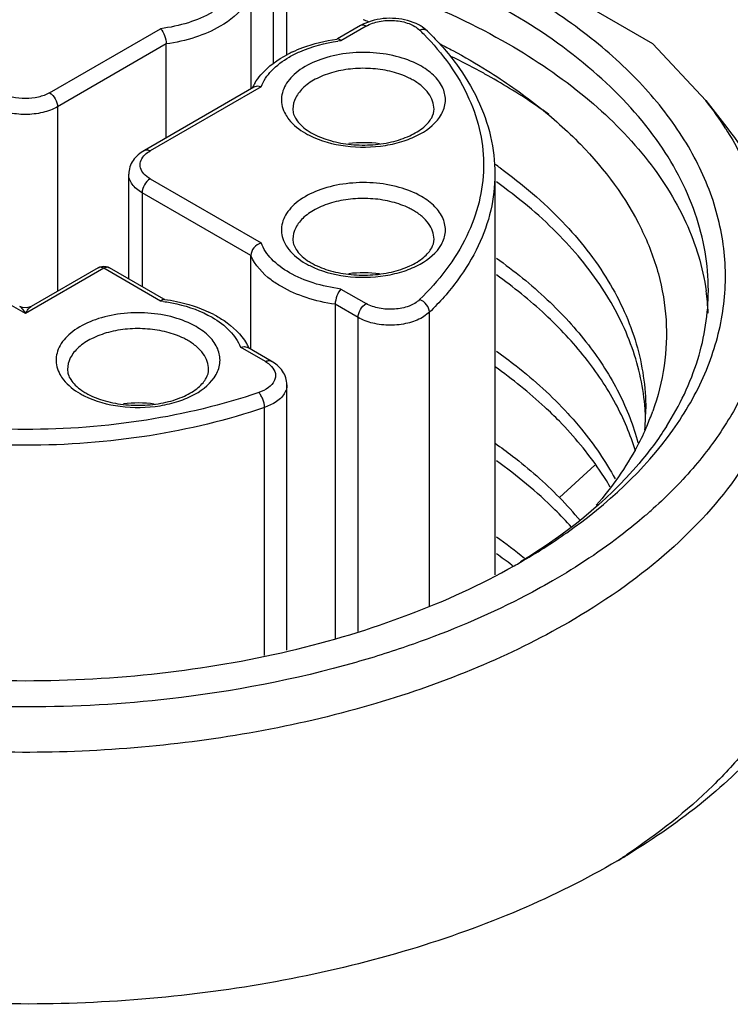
# Model space of a CAD drawing. Header units: inches. Extents: x 0 to 34, y 0 to 22.
# Tile 44 of 88: x 26.488 to 26.734, y 17.938 to 18.279. Entities that reach past the tile are written whole.
import ezdxf

# ---------------------------------------------------------------- set-up
doc = ezdxf.new("R2010")
doc.units = ezdxf.units.IN
doc.header["$LTSCALE"] = 1.87
doc.header["$MEASUREMENT"] = 0
doc.layers.get('0').update_dxf_attribs({"linetype": 'CONTINUOUS'})

msp = doc.modelspace()

# ---------------------------------------------------------------- linework, layer by layer
at = {"color": 7, "linetype": 'CONTINUOUS'}
for p, q in [((26.7073128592, 18.2703291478), (26.629712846, 18.3151344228)), ((26.5807928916, 18.26635152), (26.5807928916, 18.2980861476)), ((26.5761804, 18.263606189), (26.5761804, 18.2916566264)), ((26.5682704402, 18.2870895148), (26.5682704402, 18.2546659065)), ((26.6099334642, 18.2781610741), (26.6077416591, 18.2773500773)), ((26.4986958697, 18.2533472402), (26.5370924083, 18.2755169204)), ((26.6062264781, 18.276581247), (26.5983034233, 18.2720065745)), ((26.6081950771, 18.276386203), (26.5994935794, 18.2713620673)), ((26.6294597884, 18.2746415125), (26.6275483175, 18.2761622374)), ((26.5390847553, 18.2702380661), (26.5014797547, 18.24852541)), ((26.5390847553, 18.2378144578), (26.5390847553, 18.2702380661)), ((26.7073128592, 18.2703291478), (26.7257453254, 18.250650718)), ((26.5693581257, 18.2552939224), (26.5315258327, 18.2334500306)), ((26.5718909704, 18.2554246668), (26.5334944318, 18.2332549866)), ((26.5705048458, 18.255616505), (26.5693581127, 18.2552939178)), ((26.5718909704, 18.2554246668), (26.5705048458, 18.255616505)), ((26.7257453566, 18.2506507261), (26.7329331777, 18.2413717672)), ((26.5014797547, 18.24852541), (26.5014797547, 18.1847578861)), ((26.5260980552, 18.1890284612), (26.5260980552, 18.2252183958)), ((26.5334944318, 18.2236107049), (26.5718909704, 18.2014410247)), ((26.6527457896, 18.2252183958), (26.6527457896, 18.0866501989)), ((26.5307105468, 18.2187888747), (26.5307105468, 18.1863652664)), ((26.5683155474, 18.1970762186), (26.5307105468, 18.2187888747)), ((26.5683155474, 18.1646526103), (26.5683155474, 18.1970762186)), ((26.4903442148, 18.1769966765), (26.4632013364, 18.1926686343)), ((26.5174870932, 18.1926686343), (26.4903442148, 18.1769966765)), ((26.5155184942, 18.1928636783), (26.4923126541, 18.1794649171)), ((26.5370924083, 18.1813487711), (26.5174870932, 18.1926686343)), ((26.5181513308, 18.1933347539), (26.5194556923, 18.1928636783)), ((26.5382825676, 18.1819932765), (26.5194556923, 18.1928636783)), ((26.5994935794, 18.1855036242), (26.6081950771, 18.1804794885)), ((26.5975012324, 18.1802247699), (26.5975012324, 18.0646595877)), ((26.6054111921, 18.1756576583), (26.5975012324, 18.1802247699)), ((26.6054111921, 18.0670945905), (26.6054111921, 18.1756576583)), ((26.6300986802, 18.1774556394), (26.6276822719, 18.1756576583)), ((26.6300986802, 18.0758791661), (26.6300986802, 18.1774556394)), ((26.5646950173, 18.1654113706), (26.5660803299, 18.1656032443)), ((26.573396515, 18.1603872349), (26.5646950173, 18.1654113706)), ((26.5660803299, 18.1656032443), (26.567227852, 18.1652806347)), ((26.5753651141, 18.1605822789), (26.567227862, 18.1652806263)), ((26.5807928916, 18.0606382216), (26.5807928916, 18.1523506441)), ((26.5761804, 18.1459211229), (26.5730664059, 18.1445259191)), ((26.5730664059, 18.0587786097), (26.5730664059, 18.1445259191)), ((26.6872842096, 18.1245968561), (26.6750309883, 18.1134165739)), ((26.658966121, 18.0897097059), (26.6586226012, 18.0899742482)), ((26.6985594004, 17.9900374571), (26.698388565, 17.9899241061))]:
    msp.add_line(p, q, dxfattribs=at)
msp.add_lwpolyline([(26.4923128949, 18.179465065), (26.4908297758, 18.178967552), (26.489375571, 18.1790585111), (26.4883754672, 18.1794650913)], dxfattribs=at)
for centre, radius, start, end in [((26.6142744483, 18.2625980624), 0.016133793, 113.8857010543, 119.9224196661), ((26.5019762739, 17.9812373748), 0.3154341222, 70.1579148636, 70.5293160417), ((26.6193744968, 18.2636276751), 0.0149641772, 56.8915244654, 62.0811998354), ((26.5589943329, 18.2056100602), 0.0969830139, 44.436145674, 45.7149053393), ((26.606919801, 18.2095993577), 0.0629543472, 97.8443443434, 98.0747637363), ((26.6069468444, 18.2126125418), 0.0592204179, 97.2302110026, 98.2453736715), ((26.6005561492, 18.2295479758), 0.0419348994, 115.1055333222, 117.7818991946), ((26.5274505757, 18.0396776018), 0.2516372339, 61.5137561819, 63.9779453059), ((26.5323150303, 18.0487087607), 0.2413793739, 61.0073603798, 61.506191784), ((26.6123339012, 18.2365366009), 0.0244139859, 60.0363711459, 63.8974542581), ((26.5858537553, 18.2468267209), 0.0189037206, 152.8375874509, 154.1115867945), ((26.5865106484, 18.2464820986), 0.0196454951, 148.6792201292, 152.8179453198), ((26.6262065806, 18.1734654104), 0.1259584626, 32.3599532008, 37.7910650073), ((26.5996001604, 18.2576358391), 0.0208598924, 235.7391258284, 240.0691056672), ((26.6012174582, 18.2636315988), 0.028014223, 240.0308497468, 243.396623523), ((26.6072664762, 18.194260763), 0.0418397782, 82.3446730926, 96.9543085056), ((26.5472920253, 18.079110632), 0.1829913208, 54.1065217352, 54.7633204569), ((26.6123339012, 18.1915299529), 0.0244139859, 60.0363711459, 63.8974542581), ((26.6012174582, 18.2186249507), 0.028014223, 240.0308497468, 243.396623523), ((26.5996001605, 18.212629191), 0.0208598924, 235.7391258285, 240.069105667), ((26.6072664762, 18.149254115), 0.0418397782, 82.3446730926, 96.9543085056), ((26.5296664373, 18.1195880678), 0.0629523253, 81.9251931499, 82.1556288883), ((26.6469938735, 18.1737349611), 0.0795722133, 2.4828139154, 8.0417201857), ((26.5296388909, 18.122597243), 0.0592224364, 81.7545523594, 82.7697906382), ((26.5360200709, 18.1395139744), 0.0419577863, 62.2967057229, 64.8567855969), ((26.5343851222, 18.1465233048), 0.0244139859, 60.0363711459, 63.8974542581), ((26.5500747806, 18.1564684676), 0.0196461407, 27.1821332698, 31.3199734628), ((26.5507319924, 18.1568132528), 0.0189040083, 25.8879990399, 27.1624964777), ((26.5232686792, 18.1736183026), 0.028014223, 240.0308497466, 243.3966235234), ((26.5216513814, 18.1676225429), 0.0208598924, 235.7391258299, 240.0691056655), ((26.5293176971, 18.1042474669), 0.0418397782, 82.3446730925, 96.9543085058), ((26.626915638, 18.1382349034), 0.0779940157, 2.0249304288, 4.2159350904), ((26.6277339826, 18.1440353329), 0.0771767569, 357.7336709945, 0.0135206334), ((26.6243103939, 18.1729339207), 0.0881678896, 336.8325815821, 340.2965094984), ((26.6273682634, 18.1440550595), 0.0775429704, 354.5386268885, 357.7297925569), ((26.5808574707, 18.0213059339), 0.1317308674, 39.6470325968, 44.3655426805), ((26.5908817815, 18.2389285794), 0.1741737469, 310.7176236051, 312.0272327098), ((26.5517430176, 17.9567149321), 0.1753745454, 50.6451101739, 54.6371497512), ((26.5506371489, 17.9493561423), 0.1772972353, 52.4781089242, 54.6374076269), ((26.5465251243, 18.29023683), 0.2300532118, 299.3992519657, 299.9956067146), ((26.5673557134, 18.1876142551), 0.2371729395, 302.5808121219, 303.5371866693), ((26.5614527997, 18.2157578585), 0.2642925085, 300.3761537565, 301.2775256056)]:
    msp.add_arc(centre, radius, start, end, dxfattribs=at)
for points, knots in [([(26.6615531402, 18.2887133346), (26.6510519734, 18.2947765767), (26.6282704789, 18.3056352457), (26.5912828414, 18.3177220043), (26.5512212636, 18.3259117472), (26.5093085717, 18.3299511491), (26.4668172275, 18.3297204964), (26.4250428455, 18.3252256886), (26.3852559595, 18.3166033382), (26.3486595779, 18.3041111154), (26.3163495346, 18.2881121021), (26.2892846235, 18.269047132), (26.2682832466, 18.2473986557), (26.2540736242, 18.2236756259), (26.2473663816, 18.1985278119), (26.248673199, 18.1729660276), (26.2578704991, 18.1481956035), (26.2683484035, 18.1335047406), (26.2744871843, 18.1265289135)], [0, 0, 0, 0, 0.0658154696, 0.1364387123, 0.2107361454, 0.2873006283, 0.3645804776, 0.4409746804, 0.5149406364, 0.5850968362, 0.650340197, 0.7099854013, 0.7639373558, 0.8128899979, 0.8584721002, 0.9031295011, 0.9495644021, 1, 1, 1, 1]), ([(26.6573773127, 18.2814805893), (26.6398924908, 18.2915761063), (26.600302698, 18.3079118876), (26.5357752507, 18.3208253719), (26.4675367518, 18.3227114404), (26.4112535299, 18.3148150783), (26.369251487, 18.3027143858), (26.3408348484, 18.2912646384), (26.3155900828, 18.2775333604), (26.2940442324, 18.2617883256), (26.276656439, 18.2443261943), (26.2638276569, 18.2254553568), (26.2559216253, 18.2055491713), (26.2541237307, 18.1917628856), (26.2541237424, 18.185037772)], [0, 0, 0, 0, 0.1286231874, 0.2701513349, 0.4172398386, 0.5615206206, 0.6301712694, 0.6953098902, 0.7563057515, 0.8127882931, 0.8647310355, 0.9125452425, 0.9571568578, 1, 1, 1, 1]), ([(26.5813468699, 18.2996502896), (26.5950895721, 18.2963375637), (26.6212235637, 18.2883549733), (26.6460263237, 18.2767839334), (26.6573773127, 18.2702300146)], [0, 0, 0, 0, 0.5188876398, 1, 1, 1, 1]), ([(26.7142921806, 18.1367145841), (26.7186261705, 18.1428030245), (26.7259481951, 18.1554736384), (26.7321950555, 18.176103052), (26.7330404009, 18.1971409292), (26.7284372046, 18.2179616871), (26.7185954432, 18.2380069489), (26.7038533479, 18.256852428), (26.6845955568, 18.2741516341), (26.6696177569, 18.284056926), (26.6615531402, 18.2887133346)], [0, 0, 0, 0, 0.1217400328, 0.2362950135, 0.3477787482, 0.4609027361, 0.5800536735, 0.7085367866, 0.8483047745, 1, 1, 1, 1]), ([(26.5682704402, 18.2870895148), (26.5678185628, 18.286048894), (26.5652947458, 18.2816187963), (26.5611425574, 18.2783162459), (26.5577407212, 18.2763483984)], [0, 0, 0, 0, 0.2240098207, 1, 1, 1, 1]), ([(26.5549542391, 18.2811687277), (26.5523666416, 18.2796718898), (26.5465253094, 18.2772268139), (26.540351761, 18.2759304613), (26.5370924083, 18.2755169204)], [0, 0, 0, 0, 0.4764027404, 1, 1, 1, 1]), ([(26.7265643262, 18.185037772), (26.7265643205, 18.1895101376), (26.7257869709, 18.1985578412), (26.7210876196, 18.2166965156), (26.7090230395, 18.2389365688), (26.6865542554, 18.2625394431), (26.6677463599, 18.2754936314), (26.6573773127, 18.2814805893)], [0, 0, 0, 0, 0.1081665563, 0.2183704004, 0.451375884, 0.710418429, 1, 1, 1, 1]), ([(26.6081950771, 18.276386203), (26.6095835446, 18.2771878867), (26.6128534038, 18.2782730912), (26.6179740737, 18.2785509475), (26.6228378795, 18.2775971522), (26.625683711, 18.2760395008), (26.6267106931, 18.2750377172)], [0, 0, 0, 0, 0.2461221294, 0.5180210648, 0.7797636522, 1, 1, 1, 1]), ([(26.6263810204, 18.2768502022), (26.6239531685, 18.2781392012), (26.6183543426, 18.2795195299), (26.6126582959, 18.2789849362), (26.6099334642, 18.2781610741)], [0, 0, 0, 0, 0.4912570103, 1, 1, 1, 1]), ([(26.5370924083, 18.2755169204), (26.5377217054, 18.2748531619), (26.5386165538, 18.2731145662), (26.5390847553, 18.2712295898), (26.5390847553, 18.2702380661)], [0, 0, 0, 0, 0.4798364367, 1, 1, 1, 1]), ([(26.5577407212, 18.2763483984), (26.5550271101, 18.2747786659), (26.548930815, 18.2721792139), (26.5424868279, 18.2707305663), (26.5390847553, 18.2702380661)], [0, 0, 0, 0, 0.4769787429, 1, 1, 1, 1]), ([(26.6081950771, 18.276386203), (26.6078694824, 18.2765741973), (26.607218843, 18.2768445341), (26.6064921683, 18.2767346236), (26.6062265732, 18.2765813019)], [0, 0, 0, 0, 0.550756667, 1, 1, 1, 1]), ([(26.6294597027, 18.2746414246), (26.6291417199, 18.2749516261), (26.6281904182, 18.2753669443), (26.6272010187, 18.2752052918), (26.6267106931, 18.2750377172)], [0, 0, 0, 0, 0.4615840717, 1, 1, 1, 1]), ([(26.6294597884, 18.2746415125), (26.63307859, 18.2711115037), (26.6396040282, 18.2637384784), (26.6470836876, 18.2514492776), (26.6516986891, 18.2385195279), (26.6527457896, 18.2296000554), (26.6527457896, 18.2252183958)], [0, 0, 0, 0, 0.2705913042, 0.524280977, 0.7654690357, 1, 1, 1, 1]), ([(26.5816317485, 18.26571026), (26.5828213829, 18.2663984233), (26.5881253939, 18.2690522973), (26.5939542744, 18.2705686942), (26.5984538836, 18.2712207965)], [0, 0, 0, 0, 0.2321139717, 1, 1, 1, 1]), ([(26.5827637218, 18.2675211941), (26.5839151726, 18.2680610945), (26.5888331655, 18.2701090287), (26.5940658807, 18.2713604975), (26.5980769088, 18.2719295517)], [0, 0, 0, 0, 0.2389176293, 1, 1, 1, 1]), ([(26.5994935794, 18.2713620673), (26.5993979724, 18.2714629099), (26.5990821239, 18.2717630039), (26.5986305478, 18.2720060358), (26.5983276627, 18.2719645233)], [0, 0, 0, 0, 0.3124969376, 1, 1, 1, 1]), ([(26.6282432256, 18.2735092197), (26.6345653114, 18.2670607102), (26.6425967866, 18.2561528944), (26.6480591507, 18.2397460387), (26.6492677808, 18.2275309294), (26.6476442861, 18.2153362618), (26.6416228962, 18.1989859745), (26.6332434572, 18.1882004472), (26.6267106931, 18.1818279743)], [0, 0, 0, 0, 0.2618637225, 0.3817502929, 0.4980570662, 0.6146560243, 0.7353679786, 1, 1, 1, 1]), ([(26.6273113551, 18.2625093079), (26.6249210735, 18.2638894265), (26.6194463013, 18.2660380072), (26.6105731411, 18.2674832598), (26.601352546, 18.2672398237), (26.5927436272, 18.2653295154), (26.5865165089, 18.2623717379), (26.5827225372, 18.259274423), (26.5806603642, 18.2567989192), (26.5793290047, 18.2541314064), (26.5787931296, 18.2513422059), (26.5790906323, 18.2485382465), (26.5798038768, 18.2467897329), (26.5802647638, 18.2459566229)], [0, 0, 0, 0, 0.1342877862, 0.2826410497, 0.4349787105, 0.5802452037, 0.7090813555, 0.765826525, 0.8173968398, 0.8646821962, 0.9093527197, 0.9536774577, 1, 1, 1, 1]), ([(26.6340030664, 18.2701389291), (26.6353931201, 18.2694275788), (26.6408280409, 18.2665783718), (26.6461494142, 18.2635112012), (26.6500341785, 18.2610949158)], [0, 0, 0, 0, 0.2544640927, 1, 1, 1, 1]), ([(26.6573773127, 18.2702300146), (26.6667269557, 18.2648316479), (26.6838482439, 18.2532350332), (26.7049589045, 18.2324454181), (26.7195748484, 18.2096099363), (26.724635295, 18.1930018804), (26.7257836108, 18.1848666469)], [0, 0, 0, 0, 0.2867682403, 0.5464115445, 0.7817704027, 1, 1, 1, 1]), ([(26.5697280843, 18.2566943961), (26.5703426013, 18.2577050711), (26.5733478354, 18.2617927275), (26.5775875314, 18.2648446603), (26.5810099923, 18.2666489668)], [0, 0, 0, 0, 0.2341418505, 1, 1, 1, 1]), ([(26.5718909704, 18.2554246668), (26.572674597, 18.2574836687), (26.5754761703, 18.2615490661), (26.5793925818, 18.2644149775), (26.5816317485, 18.26571026)], [0, 0, 0, 0, 0.4599429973, 1, 1, 1, 1]), ([(26.623075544, 18.2584605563), (26.6212114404, 18.259375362), (26.6170993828, 18.2608233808), (26.610524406, 18.2618751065), (26.6036981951, 18.2618505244), (26.5971442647, 18.2607483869), (26.5913516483, 18.2586508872), (26.5867419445, 18.2556902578), (26.5836422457, 18.2520074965), (26.5828580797, 18.2490798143), (26.5828579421, 18.2477217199)], [0, 0, 0, 0, 0.1326696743, 0.2762689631, 0.4236221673, 0.5668733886, 0.6988839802, 0.8146550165, 0.9132289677, 1, 1, 1, 1]), ([(26.6342470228, 18.245915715), (26.6349959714, 18.2472568), (26.635984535, 18.2502700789), (26.6350809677, 18.2550880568), (26.6319908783, 18.2593562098), (26.6290101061, 18.2615284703), (26.6273113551, 18.2625093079)], [0, 0, 0, 0, 0.2298405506, 0.4552566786, 0.7064859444, 1, 1, 1, 1]), ([(26.6500341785, 18.2610949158), (26.6560635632, 18.2573446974), (26.6673875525, 18.2494605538), (26.6866803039, 18.2323235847), (26.7014989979, 18.212542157), (26.709742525, 18.1910266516), (26.7124763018, 18.1749450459), (26.7118032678, 18.1587742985), (26.7091396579, 18.1483037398), (26.7073160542, 18.1432078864)], [0, 0, 0, 0, 0.1498317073, 0.2902906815, 0.5440329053, 0.6608852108, 0.7738001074, 0.8857920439, 1, 1, 1, 1]), ([(26.6316768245, 18.2477217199), (26.6316769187, 18.2486515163), (26.6313331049, 18.2505894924), (26.6298641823, 18.2532896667), (26.6275418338, 18.2557306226), (26.6255985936, 18.2570690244), (26.6245274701, 18.2576874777)], [0, 0, 0, 0, 0.2177896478, 0.4509252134, 0.7102888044, 1, 1, 1, 1]), ([(26.671332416, 18.2459030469), (26.6696149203, 18.2471450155), (26.6624918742, 18.2521239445), (26.6550578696, 18.2566542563), (26.6493109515, 18.2598389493)], [0, 0, 0, 0, 0.2439055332, 1, 1, 1, 1]), ([(26.4986958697, 18.2533472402), (26.4975101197, 18.252662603), (26.4947528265, 18.2516633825), (26.4903442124, 18.2511856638), (26.4859355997, 18.2516633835), (26.4831783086, 18.2526626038), (26.4819925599, 18.2533472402)], [0, 0, 0, 0, 0.2372539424, 0.5000001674, 0.7627463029, 1, 1, 1, 1]), ([(26.4986958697, 18.2533472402), (26.4995221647, 18.2528701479), (26.5008277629, 18.2513635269), (26.5014797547, 18.2494795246), (26.5014797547, 18.24852541)], [0, 0, 0, 0, 0.5000063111, 1, 1, 1, 1]), ([(26.5014797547, 18.24852541), (26.4998988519, 18.2476126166), (26.496222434, 18.2462805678), (26.4903442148, 18.2456423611), (26.4844659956, 18.2462805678), (26.4807895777, 18.2476126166), (26.4792086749, 18.24852541)], [0, 0, 0, 0, 0.2372383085, 0.5, 0.7627616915, 1, 1, 1, 1]), ([(26.5828579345, 18.2477217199), (26.5828579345, 18.2471447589), (26.5830603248, 18.2458840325), (26.5839980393, 18.2440015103), (26.5856143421, 18.2420852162), (26.5870414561, 18.2409514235), (26.587856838, 18.2403954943)], [0, 0, 0, 0, 0.1882340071, 0.4090674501, 0.6780340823, 1, 1, 1, 1]), ([(26.5891920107, 18.2395580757), (26.5910300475, 18.2384968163), (26.595251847, 18.2367659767), (26.6021740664, 18.2353748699), (26.6095694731, 18.2351457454), (26.6167547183, 18.2361091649), (26.6230544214, 18.2381462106), (26.627340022, 18.2406510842), (26.6297238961, 18.2429752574), (26.6311575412, 18.2449856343), (26.6316768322, 18.2466870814), (26.6316768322, 18.2477217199)], [0, 0, 0, 0, 0.1320157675, 0.2810324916, 0.4371876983, 0.5901246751, 0.7296956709, 0.8467971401, 0.8948218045, 0.9356447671, 1, 1, 1, 1]), ([(26.5802647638, 18.2459566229), (26.580617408, 18.2453191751), (26.5824298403, 18.2426419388), (26.5850669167, 18.2406081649), (26.5872234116, 18.2393630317)], [0, 0, 0, 0, 0.2263350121, 1, 1, 1, 1]), ([(26.5886723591, 18.2385833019), (26.5925092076, 18.2366590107), (26.6013003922, 18.2343135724), (26.6125444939, 18.2344587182), (26.6212106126, 18.2365028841), (26.6281740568, 18.2394167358), (26.6326228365, 18.2430074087), (26.6342470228, 18.245915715)], [0, 0, 0, 0, 0.2605149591, 0.5406583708, 0.6746764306, 0.797826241, 1, 1, 1, 1]), ([(26.7326039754, 18.2408829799), (26.7358919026, 18.2356784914), (26.7415351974, 18.2249743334), (26.7468915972, 18.2079390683), (26.7487933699, 18.1906103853), (26.7471932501, 18.1732707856), (26.7421310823, 18.1561965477), (26.7337125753, 18.1396364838), (26.7220901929, 18.1238081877), (26.7126404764, 18.1141918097), (26.7074882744, 18.1095476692)], [0, 0, 0, 0, 0.1259073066, 0.246090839, 0.363150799, 0.4800779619, 0.5998784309, 0.7252103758, 0.8581335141, 1, 1, 1, 1]), ([(26.7329328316, 18.2413716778), (26.7401119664, 18.2321028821), (26.7490009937, 18.2169184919), (26.7550839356, 18.1950372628), (26.7560922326, 18.1841142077), (26.7560920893, 18.1787242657)], [0, 0, 0, 0, 0.5183056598, 0.7617149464, 1, 1, 1, 1]), ([(26.5315258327, 18.2334500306), (26.530017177, 18.2325789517), (26.5279479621, 18.2308433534), (26.5263747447, 18.2277546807), (26.5260980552, 18.2260593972), (26.5260980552, 18.2252183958)], [0, 0, 0, 0, 0.5086375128, 0.7544507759, 1, 1, 1, 1]), ([(26.5313170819, 18.2315227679), (26.5314611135, 18.2316862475), (26.5321106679, 18.2323530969), (26.5328778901, 18.2328990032), (26.5334944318, 18.2332549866)], [0, 0, 0, 0, 0.2343249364, 1, 1, 1, 1]), ([(26.5315258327, 18.2334500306), (26.5317914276, 18.233603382), (26.5325181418, 18.2337133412), (26.5331688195, 18.233442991), (26.5334944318, 18.2332549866)], [0, 0, 0, 0, 0.4492417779, 1, 1, 1, 1]), ([(26.5334944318, 18.2236107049), (26.5326941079, 18.2240728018), (26.5313084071, 18.2251066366), (26.529997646, 18.2272368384), (26.529992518, 18.2296176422), (26.5308046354, 18.2309411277), (26.5313170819, 18.2315227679)], [0, 0, 0, 0, 0.2901002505, 0.5335884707, 0.7566622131, 1, 1, 1, 1]), ([(26.6545762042, 18.2273534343), (26.6622543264, 18.2217965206), (26.6761444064, 18.2099991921), (26.6924224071, 18.1893885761), (26.7025752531, 18.1671992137), (26.7049089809, 18.1516114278), (26.7049107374, 18.144053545)], [0, 0, 0, 0, 0.2819345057, 0.5387587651, 0.775182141, 1, 1, 1, 1]), ([(26.5307105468, 18.2187888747), (26.5300195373, 18.2191878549), (26.5287658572, 18.2200513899), (26.5272675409, 18.2216261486), (26.5263197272, 18.2233682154), (26.5260980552, 18.2246185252), (26.5260980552, 18.2252183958)], [0, 0, 0, 0, 0.2896952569, 0.5490778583, 0.7822096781, 1, 1, 1, 1]), ([(26.5334944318, 18.2236107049), (26.5326681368, 18.2231336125), (26.5313625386, 18.2216269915), (26.5307105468, 18.2197429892), (26.5307105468, 18.2187888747)], [0, 0, 0, 0, 0.5000063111, 1, 1, 1, 1]), ([(26.6527456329, 18.2252183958), (26.6527456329, 18.2210266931), (26.6517369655, 18.2124694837), (26.6472796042, 18.2000184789), (26.6400060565, 18.1880952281), (26.6336410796, 18.1809111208), (26.6300986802, 18.1774556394)], [0, 0, 0, 0, 0.2318983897, 0.4717330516, 0.7262259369, 1, 1, 1, 1]), ([(26.6273113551, 18.2175026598), (26.6249210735, 18.2188827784), (26.6194463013, 18.2210313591), (26.6105731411, 18.2224766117), (26.601352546, 18.2222331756), (26.5927436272, 18.2203228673), (26.5865165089, 18.2173650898), (26.5827225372, 18.214267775), (26.5806603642, 18.2117922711), (26.5793290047, 18.2091247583), (26.5787931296, 18.2063355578), (26.5790906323, 18.2035315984), (26.5798038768, 18.2017830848), (26.5802647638, 18.2009499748)], [0, 0, 0, 0, 0.1342877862, 0.2826410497, 0.4349787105, 0.5802452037, 0.7090813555, 0.765826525, 0.8173968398, 0.8646821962, 0.9093527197, 0.9536774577, 1, 1, 1, 1]), ([(26.7046986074, 18.1439686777), (26.7041665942, 18.1511872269), (26.7009570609, 18.1659508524), (26.690259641, 18.1867762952), (26.6741156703, 18.2061299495), (26.6606482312, 18.2172656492), (26.6532494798, 18.2225218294)], [0, 0, 0, 0, 0.2242728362, 0.4614665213, 0.7187890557, 1, 1, 1, 1]), ([(26.623075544, 18.2134539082), (26.6212114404, 18.2143687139), (26.6170993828, 18.2158167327), (26.610524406, 18.2168684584), (26.6036981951, 18.2168438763), (26.5971442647, 18.2157417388), (26.5913516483, 18.2136442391), (26.5867419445, 18.2106836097), (26.5836422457, 18.2070008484), (26.5828580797, 18.2040731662), (26.5828579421, 18.2027150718)], [0, 0, 0, 0, 0.1326696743, 0.2762689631, 0.4236221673, 0.5668733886, 0.6988839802, 0.8146550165, 0.9132289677, 1, 1, 1, 1]), ([(26.6342470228, 18.2009090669), (26.6349959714, 18.202250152), (26.635984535, 18.2052634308), (26.6350809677, 18.2100814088), (26.6319908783, 18.2143495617), (26.6290101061, 18.2165218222), (26.6273113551, 18.2175026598)], [0, 0, 0, 0, 0.2298405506, 0.4552566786, 0.7064859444, 1, 1, 1, 1]), ([(26.6316768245, 18.2027150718), (26.6316769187, 18.2036448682), (26.6313331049, 18.2055828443), (26.6298641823, 18.2082830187), (26.6275418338, 18.2107239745), (26.6255985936, 18.2120623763), (26.6245274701, 18.2126808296)], [0, 0, 0, 0, 0.2177896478, 0.4509252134, 0.7102888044, 1, 1, 1, 1]), ([(26.5828579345, 18.2027150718), (26.5828579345, 18.2021381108), (26.5830603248, 18.2008773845), (26.5839980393, 18.1989948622), (26.5856143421, 18.1970785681), (26.5870414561, 18.1959447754), (26.587856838, 18.1953888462)], [0, 0, 0, 0, 0.1882340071, 0.4090674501, 0.6780340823, 1, 1, 1, 1]), ([(26.5891920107, 18.1945514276), (26.5910300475, 18.1934901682), (26.595251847, 18.1917593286), (26.6021740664, 18.1903682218), (26.6095694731, 18.1901390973), (26.6167547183, 18.1911025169), (26.6230544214, 18.1931395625), (26.627340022, 18.1956444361), (26.6297238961, 18.1979686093), (26.6311575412, 18.1999789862), (26.6316768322, 18.2016804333), (26.6316768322, 18.2027150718)], [0, 0, 0, 0, 0.1320157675, 0.2810324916, 0.4371876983, 0.5901246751, 0.7296956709, 0.8467971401, 0.8948218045, 0.9356447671, 1, 1, 1, 1]), ([(26.5718909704, 18.2014410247), (26.570924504, 18.2011355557), (26.569231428, 18.1999591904), (26.5683155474, 18.1980267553), (26.5683155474, 18.1970762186)], [0, 0, 0, 0, 0.5160516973, 1, 1, 1, 1]), ([(26.5816795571, 18.1911278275), (26.5794292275, 18.1924247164), (26.5754934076, 18.1952955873), (26.5726773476, 18.1993747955), (26.5718909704, 18.2014410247)], [0, 0, 0, 0, 0.5401900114, 1, 1, 1, 1]), ([(26.5802647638, 18.2009499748), (26.580617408, 18.200312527), (26.5824298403, 18.1976352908), (26.5850669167, 18.1956015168), (26.5872234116, 18.1943563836)], [0, 0, 0, 0, 0.2263350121, 1, 1, 1, 1]), ([(26.5886723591, 18.1935766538), (26.5925092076, 18.1916523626), (26.6013003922, 18.1893069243), (26.6125444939, 18.1894520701), (26.6212106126, 18.1914962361), (26.6281740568, 18.1944100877), (26.6326228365, 18.1980007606), (26.6342470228, 18.2009090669)], [0, 0, 0, 0, 0.2605149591, 0.5406583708, 0.6746764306, 0.797826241, 1, 1, 1, 1]), ([(26.5788850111, 18.1863121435), (26.5776510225, 18.1870239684), (26.57341732, 18.1897835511), (26.5697684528, 18.1937303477), (26.5683155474, 18.1970762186)], [0, 0, 0, 0, 0.2808551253, 1, 1, 1, 1]), ([(26.6532432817, 18.1961677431), (26.6594181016, 18.1917814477), (26.6708294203, 18.1825701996), (26.6852203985, 18.166927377), (26.6959617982, 18.1502065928), (26.700634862, 18.1382464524), (26.7022194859, 18.1322781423)], [0, 0, 0, 0, 0.2770227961, 0.5344425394, 0.774147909, 1, 1, 1, 1]), ([(26.5174870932, 18.1926686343), (26.517161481, 18.1928566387), (26.5165108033, 18.1931269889), (26.515784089, 18.1930170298), (26.5155184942, 18.1928636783)], [0, 0, 0, 0, 0.5507582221, 1, 1, 1, 1]), ([(26.5194556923, 18.1928636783), (26.5191900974, 18.1930170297), (26.5184633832, 18.1931269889), (26.5178127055, 18.1928566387), (26.5174870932, 18.1926686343)], [0, 0, 0, 0, 0.4492417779, 1, 1, 1, 1]), ([(26.5994935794, 18.1855036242), (26.5962444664, 18.185915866), (26.5900887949, 18.1872069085), (26.5842626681, 18.189639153), (26.5816795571, 18.1911278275)], [0, 0, 0, 0, 0.5234780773, 1, 1, 1, 1]), ([(26.7013685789, 18.129469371), (26.6996278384, 18.1351672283), (26.6947735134, 18.1465493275), (26.6841229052, 18.1624516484), (26.6701484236, 18.1773558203), (26.6591696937, 18.1861705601), (26.6532487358, 18.1903769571)], [0, 0, 0, 0, 0.226435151, 0.4666503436, 0.7239593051, 1, 1, 1, 1]), ([(26.5975012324, 18.1802247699), (26.5941076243, 18.1807160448), (26.58767844, 18.1821601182), (26.5815947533, 18.1847490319), (26.5788850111, 18.1863121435)], [0, 0, 0, 0, 0.5229304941, 1, 1, 1, 1]), ([(26.5994935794, 18.1855036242), (26.5988642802, 18.1848398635), (26.5979694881, 18.1831012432), (26.5975012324, 18.1812162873), (26.5975012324, 18.1802247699)], [0, 0, 0, 0, 0.479838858, 1, 1, 1, 1]), ([(26.5370924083, 18.1813487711), (26.5371880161, 18.1814496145), (26.5375038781, 18.1817496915), (26.5379554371, 18.181992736), (26.5382583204, 18.1819512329)], [0, 0, 0, 0, 0.312500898, 1, 1, 1, 1]), ([(26.5385090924, 18.1819162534), (26.5398831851, 18.1817213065), (26.5451331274, 18.1807987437), (26.5502778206, 18.1791725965), (26.5538471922, 18.1774962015)], [0, 0, 0, 0, 0.2603220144, 1, 1, 1, 1]), ([(26.7120608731, 18.1379821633), (26.7166389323, 18.1451733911), (26.7239424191, 18.1603098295), (26.7265643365, 18.1769796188), (26.7265643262, 18.185037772)], [0, 0, 0, 0, 0.5140703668, 1, 1, 1, 1]), ([(26.4883755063, 18.1794650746), (26.4885512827, 18.1793636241), (26.4888952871, 18.1790601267), (26.4895811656, 18.1782523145), (26.4900372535, 18.1775210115), (26.4903442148, 18.1769966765)], [0, 0, 0, 0, 0.191459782, 0.4268255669, 1, 1, 1, 1]), ([(26.4903442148, 18.1769966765), (26.4906483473, 18.1775226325), (26.4912190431, 18.1784015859), (26.4919224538, 18.1792396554), (26.4923127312, 18.1794649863)], [0, 0, 0, 0, 0.5741353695, 1, 1, 1, 1]), ([(26.5381322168, 18.1812074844), (26.5396885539, 18.1809819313), (26.5454861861, 18.1799035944), (26.5511563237, 18.1778857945), (26.5549064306, 18.1757245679)], [0, 0, 0, 0, 0.2665011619, 1, 1, 1, 1]), ([(26.6054111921, 18.1756576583), (26.6054111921, 18.1766117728), (26.6060631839, 18.1784957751), (26.6073687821, 18.1800023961), (26.6081950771, 18.1804794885)], [0, 0, 0, 0, 0.4999936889, 1, 1, 1, 1]), ([(26.6267106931, 18.1818279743), (26.6256837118, 18.1808261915), (26.6228378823, 18.1792685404), (26.6179740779, 18.1783147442), (26.6128534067, 18.1785925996), (26.6095835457, 18.1796778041), (26.6081950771, 18.1804794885)], [0, 0, 0, 0, 0.2202361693, 0.4819786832, 0.7538776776, 1, 1, 1, 1]), ([(26.6300986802, 18.1774556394), (26.6300986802, 18.1783870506), (26.6292636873, 18.1802851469), (26.627648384, 18.1815075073), (26.6267106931, 18.1818279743)], [0, 0, 0, 0, 0.4845165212, 1, 1, 1, 1]), ([(26.7560920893, 18.1787242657), (26.7560919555, 18.1736929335), (26.7552174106, 18.1635143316), (26.7499304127, 18.1431084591), (26.7363581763, 18.1180881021), (26.7110804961, 18.0915349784), (26.6899216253, 18.0769614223), (26.67825645, 18.0702260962)], [0, 0, 0, 0, 0.1081648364, 0.2183691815, 0.4513743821, 0.7104185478, 1, 1, 1, 1]), ([(26.5493625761, 18.1724960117), (26.5469722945, 18.1738761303), (26.5414975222, 18.1760247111), (26.5326243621, 18.1774699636), (26.523403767, 18.1772265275), (26.5147948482, 18.1753162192), (26.5085677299, 18.1723584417), (26.5047737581, 18.1692611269), (26.5027115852, 18.166785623), (26.5013802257, 18.1641181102), (26.5008443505, 18.1613289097), (26.5011418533, 18.1585249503), (26.5018550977, 18.1567764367), (26.5023159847, 18.1559433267)], [0, 0, 0, 0, 0.1342877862, 0.2826410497, 0.4349787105, 0.5802452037, 0.7090813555, 0.765826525, 0.8173968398, 0.8646821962, 0.9093527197, 0.9536774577, 1, 1, 1, 1]), ([(26.5549064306, 18.1757245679), (26.5571567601, 18.1744276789), (26.5610925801, 18.171556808), (26.5639086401, 18.1674775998), (26.5646950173, 18.1654113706)], [0, 0, 0, 0, 0.5401900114, 1, 1, 1, 1]), ([(26.55552595, 18.1766620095), (26.5567346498, 18.176026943), (26.5610889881, 18.1734578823), (26.5649357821, 18.1698424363), (26.56685804, 18.1666808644)], [0, 0, 0, 0, 0.2695470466, 1, 1, 1, 1]), ([(26.6276822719, 18.1756576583), (26.6261013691, 18.1747448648), (26.6224249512, 18.173412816), (26.616546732, 18.1727746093), (26.6106685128, 18.173412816), (26.6069920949, 18.1747448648), (26.6054111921, 18.1756576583)], [0, 0, 0, 0, 0.2372383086, 0.5000000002, 0.7627616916, 1, 1, 1, 1]), ([(26.545126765, 18.1684472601), (26.5432626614, 18.1693620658), (26.5391506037, 18.1708100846), (26.532575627, 18.1718618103), (26.5257494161, 18.1718372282), (26.5191954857, 18.1707350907), (26.5134028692, 18.168637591), (26.5087931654, 18.1656769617), (26.5056934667, 18.1619942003), (26.5049093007, 18.1590665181), (26.5049091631, 18.1577084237)], [0, 0, 0, 0, 0.1326696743, 0.2762689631, 0.4236221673, 0.5668733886, 0.6988839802, 0.8146550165, 0.9132289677, 1, 1, 1, 1]), ([(26.5562982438, 18.1559024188), (26.5570471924, 18.1572435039), (26.558035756, 18.1602567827), (26.5571321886, 18.1650747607), (26.5540420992, 18.1693429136), (26.5510613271, 18.1715151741), (26.5493625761, 18.1724960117)], [0, 0, 0, 0, 0.2298405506, 0.4552566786, 0.7064859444, 1, 1, 1, 1]), ([(26.5537280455, 18.1577084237), (26.5537281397, 18.1586382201), (26.5533843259, 18.1605761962), (26.5519154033, 18.1632763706), (26.5495930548, 18.1657173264), (26.5476498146, 18.1670557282), (26.5465786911, 18.1676741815)], [0, 0, 0, 0, 0.2177896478, 0.4509252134, 0.7102888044, 1, 1, 1, 1]), ([(26.7561253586, 18.1673386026), (26.761169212, 18.1602610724), (26.7697201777, 18.1455491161), (26.7771777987, 18.1216299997), (26.7785129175, 18.0972222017), (26.7736572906, 18.0730121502), (26.7628230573, 18.0496251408), (26.7463710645, 18.0275476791), (26.7247228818, 18.0071734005), (26.7077974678, 17.9954225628), (26.6986692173, 17.9898769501)], [0, 0, 0, 0, 0.122538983, 0.2379200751, 0.3500742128, 0.4635348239, 0.5825846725, 0.7105318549, 0.8494046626, 1, 1, 1, 1]), ([(26.6532425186, 18.1640228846), (26.65556392, 18.162373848), (26.6643347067, 18.1558310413), (26.6724866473, 18.1484331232), (26.6779603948, 18.1424688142)], [0, 0, 0, 0, 0.2602149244, 1, 1, 1, 1]), ([(26.5755175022, 18.1587182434), (26.5761375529, 18.1580321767), (26.5768612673, 18.1567705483), (26.5768801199, 18.1549388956), (26.5762734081, 18.1531142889), (26.5743174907, 18.1510802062), (26.5722424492, 18.1501003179), (26.5710610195, 18.1496965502)], [0, 0, 0, 0, 0.2275406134, 0.3334534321, 0.4428179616, 0.6927913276, 1, 1, 1, 1]), ([(26.573396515, 18.1603872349), (26.5737221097, 18.1605752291), (26.5743727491, 18.160845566), (26.5750994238, 18.1607356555), (26.575365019, 18.1605823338)], [0, 0, 0, 0, 0.550756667, 1, 1, 1, 1]), ([(26.573396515, 18.1603872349), (26.5736039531, 18.1602674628), (26.5743692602, 18.1597914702), (26.575073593, 18.159209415), (26.5755175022, 18.1587182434)], [0, 0, 0, 0, 0.2656813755, 1, 1, 1, 1]), ([(26.5807928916, 18.1523506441), (26.5807928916, 18.1531916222), (26.580516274, 18.1548868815), (26.5789429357, 18.1579754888), (26.5768738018, 18.1597111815), (26.5753651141, 18.1605822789)], [0, 0, 0, 0, 0.2455427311, 0.4913510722, 1, 1, 1, 1]), ([(26.6750309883, 18.1397750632), (26.6733936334, 18.14145032), (26.6664334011, 18.1482174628), (26.6588197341, 18.1542999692), (26.6528049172, 18.1585459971)], [0, 0, 0, 0, 0.2413716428, 1, 1, 1, 1]), ([(26.5023159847, 18.1559433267), (26.502668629, 18.1553058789), (26.5044810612, 18.1526286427), (26.5071181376, 18.1505948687), (26.5092746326, 18.1493497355)], [0, 0, 0, 0, 0.2263350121, 1, 1, 1, 1]), ([(26.5049091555, 18.1577084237), (26.5049091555, 18.1571314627), (26.5051115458, 18.1558707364), (26.5060492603, 18.1539882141), (26.507665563, 18.15207192), (26.5090926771, 18.1509381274), (26.5099080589, 18.1503821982)], [0, 0, 0, 0, 0.1882340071, 0.4090674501, 0.6780340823, 1, 1, 1, 1]), ([(26.5107235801, 18.1485700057), (26.5145604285, 18.1466457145), (26.5233516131, 18.1443002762), (26.5345957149, 18.144445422), (26.5432618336, 18.146489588), (26.5502252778, 18.1494034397), (26.5546740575, 18.1529941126), (26.5562982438, 18.1559024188)], [0, 0, 0, 0, 0.2605149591, 0.5406583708, 0.6746764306, 0.797826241, 1, 1, 1, 1]), ([(26.5112432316, 18.1495447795), (26.5130812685, 18.1484835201), (26.5173030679, 18.1467526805), (26.5242252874, 18.1453615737), (26.5316206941, 18.1451324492), (26.5388059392, 18.1460958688), (26.5451056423, 18.1481329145), (26.549391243, 18.1506377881), (26.5517751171, 18.1529619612), (26.5532087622, 18.1549723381), (26.5537280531, 18.1566737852), (26.5537280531, 18.1577084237)], [0, 0, 0, 0, 0.1320157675, 0.2810324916, 0.4371876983, 0.5901246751, 0.7296956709, 0.8467971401, 0.8948218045, 0.9356447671, 1, 1, 1, 1]), ([(26.5807928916, 18.1523506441), (26.5807928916, 18.1517507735), (26.5805712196, 18.1505004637), (26.5796234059, 18.1487583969), (26.5781250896, 18.1471836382), (26.5768714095, 18.1463201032), (26.5761804, 18.1459211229)], [0, 0, 0, 0, 0.2177903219, 0.4509221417, 0.7103047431, 1, 1, 1, 1]), ([(26.5710610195, 18.1496965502), (26.5584376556, 18.145382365), (26.5316977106, 18.1390076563), (26.4903442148, 18.1358778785), (26.448990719, 18.1390076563), (26.422250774, 18.145382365), (26.4096274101, 18.1496965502)], [0, 0, 0, 0, 0.2440600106, 0.5, 0.7559399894, 1, 1, 1, 1]), ([(26.573066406, 18.1445259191), (26.573066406, 18.1454945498), (26.5727149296, 18.1469601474), (26.5719057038, 18.1486574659), (26.5713605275, 18.1494043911), (26.5710610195, 18.1496965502)], [0, 0, 0, 0, 0.5149557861, 0.7775626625, 1, 1, 1, 1]), ([(26.5730664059, 18.1445259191), (26.5601294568, 18.1401045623), (26.5327251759, 18.1335714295), (26.4903442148, 18.1303638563), (26.4479632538, 18.1335714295), (26.4205589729, 18.1401045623), (26.4076220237, 18.144525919)], [0, 0, 0, 0, 0.2440592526, 0.5, 0.7559407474, 1, 1, 1, 1]), ([(26.6779603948, 18.1424688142), (26.6795936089, 18.1406892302), (26.6856958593, 18.1336628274), (26.6910032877, 18.1259271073), (26.6942906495, 18.1198707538)], [0, 0, 0, 0, 0.2595437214, 1, 1, 1, 1]), ([(26.7120608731, 18.1379821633), (26.7092190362, 18.1335181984), (26.6954005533, 18.1149668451), (26.6768191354, 18.1003499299), (26.6616318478, 18.0911157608)], [0, 0, 0, 0, 0.2294191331, 1, 1, 1, 1]), ([(26.6926315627, 18.1170236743), (26.6914602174, 18.1190188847), (26.6863191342, 18.1271339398), (26.68012521, 18.1345629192), (26.6750309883, 18.1397750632)], [0, 0, 0, 0, 0.2409582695, 1, 1, 1, 1]), ([(26.7053683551, 18.1382469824), (26.7043375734, 18.1358367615), (26.6996061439, 18.1259823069), (26.693212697, 18.1169646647), (26.6877638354, 18.1107027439)], [0, 0, 0, 0, 0.2400078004, 1, 1, 1, 1]), ([(26.6615364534, 18.090996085), (26.6670370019, 18.0941713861), (26.6867486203, 18.1066652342), (26.7044266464, 18.122855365), (26.7142921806, 18.1367145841)], [0, 0, 0, 0, 0.2718488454, 1, 1, 1, 1]), ([(26.6528049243, 18.1321875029), (26.6548575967, 18.1307384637), (26.6626697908, 18.1249811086), (26.6700039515, 18.1185599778), (26.6750309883, 18.1134165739)], [0, 0, 0, 0, 0.2589068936, 1, 1, 1, 1]), ([(26.6792074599, 18.1031578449), (26.677364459, 18.105224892), (26.669396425, 18.1136068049), (26.660414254, 18.1209975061), (26.6532476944, 18.1260875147)], [0, 0, 0, 0, 0.2395727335, 1, 1, 1, 1]), ([(26.7045008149, 18.1069164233), (26.7021393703, 18.1048837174), (26.6920878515, 18.0966831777), (26.6812212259, 18.089502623), (26.67268868, 18.0845760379)], [0, 0, 0, 0, 0.2402601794, 1, 1, 1, 1]), ([(26.7661966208, 18.0975042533), (26.7663528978, 18.0926318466), (26.7658823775, 18.0827794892), (26.7628222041, 18.0681441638), (26.7574448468, 18.0537542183), (26.7498107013, 18.0397402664), (26.7399952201, 18.0262141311), (26.7237063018, 18.0085248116), (26.7090749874, 17.9970213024), (26.6985594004, 17.9900374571)], [0, 0, 0, 0, 0.1103240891, 0.2221118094, 0.3370823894, 0.4567166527, 0.5821842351, 0.7143186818, 1, 1, 1, 1]), ([(26.3212423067, 18.0898038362), (26.3329072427, 18.0832319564), (26.3583177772, 18.0716456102), (26.3995734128, 18.0593301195), (26.444125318, 18.0517544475), (26.4903522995, 18.0492002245), (26.5365790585, 18.0517564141), (26.5811309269, 18.0593334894), (26.6223843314, 18.0716514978), (26.6477933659, 18.0832379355), (26.6594564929, 18.0898098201)], [0, 0, 0, 0, 0.1144848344, 0.2377155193, 0.3672275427, 0.5000061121, 0.6327843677, 0.7622957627, 0.8855286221, 1, 1, 1, 1]), ([(26.67268868, 18.0845760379), (26.6690211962, 18.0824584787), (26.6535211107, 18.0740426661), (26.637201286, 18.0671716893), (26.6245636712, 18.062723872)], [0, 0, 0, 0, 0.240178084, 1, 1, 1, 1]), ([(26.67825645, 18.0702260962), (26.6681280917, 18.0643781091), (26.6463424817, 18.0537406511), (26.5983684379, 18.0368772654), (26.5324154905, 18.0247917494), (26.4512752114, 18.0245230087), (26.3975278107, 18.0340005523), (26.3718994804, 18.041368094)], [0, 0, 0, 0, 0.1114414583, 0.2302739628, 0.483758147, 0.7459060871, 1, 1, 1, 1]), ([(26.5402983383, 18.0437866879), (26.5240234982, 18.0419310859), (26.4912290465, 18.0400687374), (26.4424350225, 18.0426459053), (26.3953504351, 18.0504704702), (26.3652690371, 18.0592832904), (26.3509755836, 18.0645844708)], [0, 0, 0, 0, 0.2558967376, 0.5119089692, 0.7618413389, 1, 1, 1, 1]), ([(26.6245636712, 18.062723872), (26.6179987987, 18.0604133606), (26.5905113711, 18.0517026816), (26.5620215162, 18.0462634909), (26.5402983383, 18.0437866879)], [0, 0, 0, 0, 0.2414555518, 1, 1, 1, 1]), ([(26.6950988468, 17.9877463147), (26.6842344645, 17.9813777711), (26.6608379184, 17.9697780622), (26.6229611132, 17.9562254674), (26.5819275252, 17.9462010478), (26.5387168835, 17.9399447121), (26.4943537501, 17.9376028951), (26.4498938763, 17.9392322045), (26.4064025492, 17.9447921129), (26.3781587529, 17.9511636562), (26.3644645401, 17.9550159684)], [0, 0, 0, 0, 0.1110358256, 0.2295198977, 0.3540414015, 0.4828398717, 0.6139294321, 0.7452098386, 0.8745715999, 1, 1, 1, 1])]:
    msp.add_open_spline(points, degree=3, knots=knots, dxfattribs=at)
msp.add_open_spline([(26.5155184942, 18.1928636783), (26.516290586, 18.1933094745), (26.5172726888, 18.1934859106), (26.5181513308, 18.1933347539)], degree=3, dxfattribs=at)

doc.saveas('drawing.dxf')
